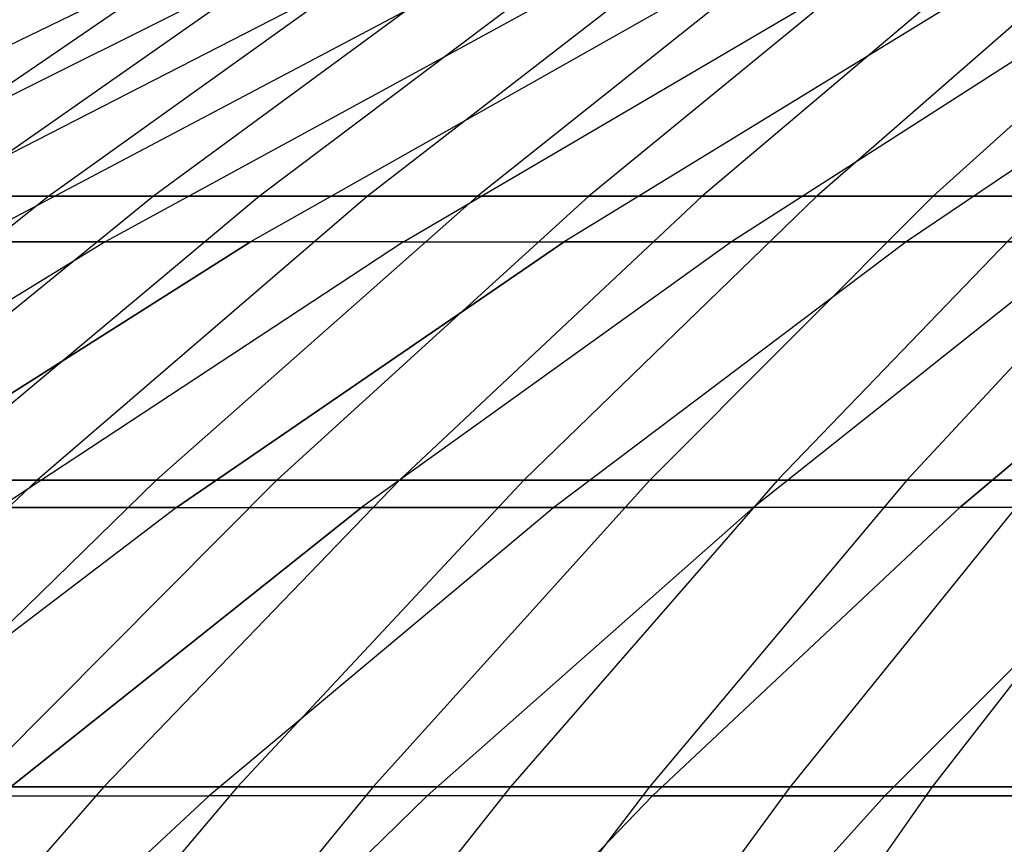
# Model space of a CAD drawing. Extents: x -125 to 125, y -143 to 0.
# Tile 162 of 241: x -17.64 to -13.61, y -31.78 to -28.41. Entities that reach past the tile are written whole.
import ezdxf

# ---------------------------------------------------------------- set-up
doc = ezdxf.new("R2010")
doc.units = 0
doc.header["$LTSCALE"] = 25.4
doc.layers.get('0').update_dxf_attribs({"linetype": 'CONTINUOUS'})

# ---------------------------------------------------------------- blocks, each defined once
blk = doc.blocks.new('NL2500026672_STL')
at = {"color": 0}
for p, q in [((-16.7869, -28.0583, -17.6959), (-18.3522, -29.1279, -19.346)), ((-16.7869, -28.0583, -17.6959), (-18.3522, -29.1279, -19.346)), ((-16.4101, -28.0583, 18.0459), (-17.9402, -29.1279, 19.7286)), ((-16.4101, -28.0583, 18.0459), (-17.9402, -29.1279, 19.7286)), ((-16.026, -28.0583, -18.3879), (-17.5203, -29.1279, -20.1024)), ((-16.026, -28.0583, -18.3879), (-17.5203, -29.1279, -20.1024)), ((-15.6348, -28.0583, 18.7217), (-17.0926, -29.1279, 20.4673)), ((-15.6348, -28.0583, 18.7217), (-17.0926, -29.1279, 20.4673)), ((-15.2366, -28.0583, -19.0471), (-16.6573, -29.1279, -20.8232)), ((-15.2366, -28.0583, -19.0471), (-16.6573, -29.1279, -20.8232)), ((-14.8316, -28.0583, 19.3641), (-16.2146, -29.1279, 21.1697)), ((-14.8316, -28.0583, 19.3641), (-16.2146, -29.1279, 21.1697)), ((-14.4201, -28.0583, -19.6725), (-15.7646, -29.1279, -21.5069)), ((-14.4201, -28.0583, -19.6725), (-15.7646, -29.1279, -21.5069)), ((-14.0021, -28.0583, 19.9722), (-15.3077, -29.1279, 21.8344)), ((-14.0021, -28.0583, 19.9722), (-15.3077, -29.1279, 21.8344)), ((-13.5779, -28.0583, -20.2629), (-14.844, -29.1279, -22.1523)), ((-13.5779, -28.0583, -20.2629), (-14.844, -29.1279, -22.1523)), ((-13.1477, -28.0583, 20.5447), (-14.3736, -29.1279, 22.4604)), ((-13.1477, -28.0583, 20.5447), (-14.3736, -29.1279, 22.4604)), ((-12.7116, -28.0583, -20.8173), (-13.8969, -29.1279, -22.7584)), ((-12.7116, -28.0583, -20.8173), (-13.8969, -29.1279, -22.7584)), ((-17.3002, -28.3239, 9.0059), (-19.3306, -29.3158, 10.0629)), ((-17.3002, -28.3239, -9.0059), (-19.3306, -29.3158, -10.0629)), ((-17.3002, -28.3239, -9.0059), (-19.3306, -29.3158, -10.0629)), ((-17.3002, -28.3239, 9.0059), (-19.3306, -29.3158, 10.0629)), ((-16.8909, -28.3239, 9.752), (-18.8732, -29.3158, 10.8965)), ((-16.8909, -28.3239, -9.752), (-18.8732, -29.3158, -10.8965)), ((-16.8909, -28.3239, -9.752), (-18.8732, -29.3158, -10.8965)), ((-16.8909, -28.3239, 9.752), (-18.8732, -29.3158, 10.8965)), ((-16.4495, -28.3239, 10.4795), (-18.38, -29.3158, 11.7093)), ((-16.4495, -28.3239, 10.4795), (-18.38, -29.3158, 11.7093)), ((-16.4495, -28.3239, -10.4795), (-18.38, -29.3158, -11.7093)), ((-16.4495, -28.3239, -10.4795), (-18.38, -29.3158, -11.7093)), ((-15.9767, -28.3239, 11.187), (-17.8517, -29.3158, 12.4999)), ((-15.9767, -28.3239, 11.187), (-17.8517, -29.3158, 12.4999)), ((-15.9767, -28.3239, -11.187), (-17.8517, -29.3158, -12.4999)), ((-15.9767, -28.3239, -11.187), (-17.8517, -29.3158, -12.4999)), ((-15.4735, -28.3239, 11.8733), (-17.2895, -29.3158, 13.2667)), ((-15.4735, -28.3239, 11.8733), (-17.2895, -29.3158, 13.2667)), ((-15.4735, -28.3239, -11.8733), (-17.2895, -29.3158, -13.2667)), ((-15.4735, -28.3239, -11.8733), (-17.2895, -29.3158, -13.2667)), ((-14.9409, -28.3239, 12.5369), (-16.6943, -29.3158, 14.0082)), ((-14.9409, -28.3239, 12.5369), (-16.6943, -29.3158, 14.0082)), ((-14.9409, -28.3239, -12.5369), (-16.6943, -29.3158, -14.0082)), ((-14.9409, -28.3239, -12.5369), (-16.6943, -29.3158, -14.0082)), ((-16.0674, -29.3158, 14.7231), (-14.3798, -28.3239, 13.1767)), ((-16.0674, -29.3158, 14.7231), (-14.3798, -28.3239, 13.1767)), ((-16.0674, -29.3158, -14.7231), (-14.3798, -28.3239, -13.1767)), ((-16.0674, -29.3158, -14.7231), (-14.3798, -28.3239, -13.1767)), ((-13.7914, -28.3239, 13.7914), (-15.4099, -29.3158, 15.4099)), ((-13.7914, -28.3239, -13.7914), (-15.4099, -29.3158, -15.4099)), ((-13.7914, -28.3239, -13.7914), (-15.4099, -29.3158, -15.4099)), ((-13.7914, -28.3239, 13.7914), (-15.4099, -29.3158, 15.4099)), ((-13.1767, -28.3239, 14.3798), (-14.7231, -29.3158, 16.0674)), ((-13.1767, -28.3239, -14.3798), (-14.7231, -29.3158, -16.0674)), ((-13.1767, -28.3239, -14.3798), (-14.7231, -29.3158, -16.0674)), ((-13.1767, -28.3239, 14.3798), (-14.7231, -29.3158, 16.0674)), ((-12.5369, -28.3239, 14.9409), (-14.0082, -29.3158, 16.6943)), ((-12.5369, -28.3239, 14.9409), (-14.0082, -29.3158, 16.6943)), ((-12.5369, -28.3239, -14.9409), (-14.0082, -29.3158, -16.6943)), ((-12.5369, -28.3239, -14.9409), (-14.0082, -29.3158, -16.6943)), ((-17.5203, -29.1279, -20.1024), (-18.9839, -30.2918, -21.7817)), ((-17.5203, -29.1279, -20.1024), (-18.9839, -30.2918, -21.7817)), ((-17.0926, -29.1279, 20.4673), (-18.5204, -30.2918, 22.1771)), ((-17.0926, -29.1279, 20.4673), (-18.5204, -30.2918, 22.1771)), ((-17.5203, -29.1279, -20.1024), (-18.3522, -29.1279, -19.346)), ((-17.5203, -29.1279, -20.1024), (-18.3522, -29.1279, -19.346)), ((-16.6573, -29.1279, -20.8232), (-18.0488, -30.2918, -22.5626)), ((-16.6573, -29.1279, -20.8232), (-18.0488, -30.2918, -22.5626)), ((-17.9402, -29.1279, 19.7286), (-17.0926, -29.1279, 20.4673)), ((-17.9402, -29.1279, 19.7286), (-17.0926, -29.1279, 20.4673)), ((-16.2146, -29.1279, 21.1697), (-17.5691, -30.2918, 22.9381)), ((-16.2146, -29.1279, 21.1697), (-17.5691, -30.2918, 22.9381)), ((-16.6573, -29.1279, -20.8232), (-17.5203, -29.1279, -20.1024)), ((-16.6573, -29.1279, -20.8232), (-17.5203, -29.1279, -20.1024)), ((-17.0926, -29.1279, 20.4673), (-16.2146, -29.1279, 21.1697)), ((-17.0926, -29.1279, 20.4673), (-16.2146, -29.1279, 21.1697)), ((-15.7646, -29.1279, -21.5069), (-17.0816, -30.2918, -23.3035)), ((-15.7646, -29.1279, -21.5069), (-17.0816, -30.2918, -23.3035)), ((-15.7646, -29.1279, -21.5069), (-16.6573, -29.1279, -20.8232)), ((-15.7646, -29.1279, -21.5069), (-16.6573, -29.1279, -20.8232)), ((-15.3077, -29.1279, 21.8344), (-16.5865, -30.2918, 23.6584)), ((-15.3077, -29.1279, 21.8344), (-16.5865, -30.2918, 23.6584)), ((-16.2146, -29.1279, 21.1697), (-15.3077, -29.1279, 21.8344)), ((-16.2146, -29.1279, 21.1697), (-15.3077, -29.1279, 21.8344)), ((-14.844, -29.1279, -22.1523), (-16.084, -30.2918, -24.0028)), ((-14.844, -29.1279, -22.1523), (-16.084, -30.2918, -24.0028)), ((-14.844, -29.1279, -22.1523), (-15.7646, -29.1279, -21.5069)), ((-14.844, -29.1279, -22.1523), (-15.7646, -29.1279, -21.5069)), ((-14.3736, -29.1279, 22.4604), (-15.5744, -30.2918, 24.3366)), ((-14.3736, -29.1279, 22.4604), (-15.5744, -30.2918, 24.3366)), ((-15.3077, -29.1279, 21.8344), (-14.3736, -29.1279, 22.4604)), ((-15.3077, -29.1279, 21.8344), (-14.3736, -29.1279, 22.4604)), ((-13.8969, -29.1279, -22.7584), (-15.0578, -30.2918, -24.6595)), ((-13.8969, -29.1279, -22.7584), (-15.0578, -30.2918, -24.6595)), ((-13.8969, -29.1279, -22.7584), (-14.844, -29.1279, -22.1523)), ((-13.8969, -29.1279, -22.7584), (-14.844, -29.1279, -22.1523)), ((-13.414, -29.1279, 23.0463), (-14.5346, -30.2918, 24.9715)), ((-13.414, -29.1279, 23.0463), (-14.5346, -30.2918, 24.9715)), ((-14.3736, -29.1279, 22.4604), (-13.414, -29.1279, 23.0463)), ((-14.3736, -29.1279, 22.4604), (-13.414, -29.1279, 23.0463)), ((-12.9251, -29.1279, -23.324), (-14.0049, -30.2918, -25.2724)), ((-12.9251, -29.1279, -23.324), (-14.0049, -30.2918, -25.2724)), ((-12.9251, -29.1279, -23.324), (-13.8969, -29.1279, -22.7584)), ((-12.9251, -29.1279, -23.324), (-13.8969, -29.1279, -22.7584)), ((-17.2895, -29.3158, 13.2667), (-19.0706, -30.4036, 14.6334)), ((-17.2895, -29.3158, 13.2667), (-19.0706, -30.4036, 14.6334)), ((-17.2895, -29.3158, -13.2667), (-19.0706, -30.4036, -14.6334)), ((-17.2895, -29.3158, -13.2667), (-19.0706, -30.4036, -14.6334)), ((-16.6943, -29.3158, 14.0082), (-18.4141, -30.4036, 15.4513)), ((-16.6943, -29.3158, 14.0082), (-18.4141, -30.4036, 15.4513)), ((-18.4141, -30.4036, -15.4513), (-16.6943, -29.3158, -14.0082)), ((-18.4141, -30.4036, -15.4513), (-16.6943, -29.3158, -14.0082)), ((-17.2895, -29.3158, 13.2667), (-17.8517, -29.3158, 12.4999)), ((-17.2895, -29.3158, 13.2667), (-17.8517, -29.3158, 12.4999)), ((-17.8517, -29.3158, -12.4999), (-17.2895, -29.3158, -13.2667)), ((-17.8517, -29.3158, -12.4999), (-17.2895, -29.3158, -13.2667)), ((-16.0674, -29.3158, 14.7231), (-17.7226, -30.4036, 16.2398)), ((-16.0674, -29.3158, 14.7231), (-17.7226, -30.4036, 16.2398)), ((-16.0674, -29.3158, -14.7231), (-17.7226, -30.4036, -16.2398)), ((-16.0674, -29.3158, -14.7231), (-17.7226, -30.4036, -16.2398)), ((-16.6943, -29.3158, 14.0082), (-17.2895, -29.3158, 13.2667)), ((-16.6943, -29.3158, 14.0082), (-17.2895, -29.3158, 13.2667)), ((-17.2895, -29.3158, -13.2667), (-16.6943, -29.3158, -14.0082)), ((-17.2895, -29.3158, -13.2667), (-16.6943, -29.3158, -14.0082)), ((-16.9974, -30.4036, 16.9974), (-15.4099, -29.3158, 15.4099)), ((-16.9974, -30.4036, 16.9974), (-15.4099, -29.3158, 15.4099)), ((-15.4099, -29.3158, -15.4099), (-16.9974, -30.4036, -16.9974)), ((-15.4099, -29.3158, -15.4099), (-16.9974, -30.4036, -16.9974)), ((-16.0674, -29.3158, 14.7231), (-16.6943, -29.3158, 14.0082)), ((-16.0674, -29.3158, 14.7231), (-16.6943, -29.3158, 14.0082)), ((-16.0674, -29.3158, -14.7231), (-16.6943, -29.3158, -14.0082)), ((-16.0674, -29.3158, -14.7231), (-16.6943, -29.3158, -14.0082)), ((-14.7231, -29.3158, 16.0674), (-16.2398, -30.4036, 17.7226)), ((-14.7231, -29.3158, -16.0674), (-16.2398, -30.4036, -17.7226)), ((-14.7231, -29.3158, -16.0674), (-16.2398, -30.4036, -17.7226)), ((-14.7231, -29.3158, 16.0674), (-16.2398, -30.4036, 17.7226)), ((-16.0674, -29.3158, 14.7231), (-15.4099, -29.3158, 15.4099)), ((-16.0674, -29.3158, 14.7231), (-15.4099, -29.3158, 15.4099)), ((-16.0674, -29.3158, -14.7231), (-15.4099, -29.3158, -15.4099)), ((-16.0674, -29.3158, -14.7231), (-15.4099, -29.3158, -15.4099)), ((-14.0082, -29.3158, 16.6943), (-15.4513, -30.4036, 18.4141)), ((-14.0082, -29.3158, -16.6943), (-15.4513, -30.4036, -18.4141)), ((-14.0082, -29.3158, 16.6943), (-15.4513, -30.4036, 18.4141)), ((-14.0082, -29.3158, -16.6943), (-15.4513, -30.4036, -18.4141)), ((-14.7231, -29.3158, 16.0674), (-15.4099, -29.3158, 15.4099)), ((-15.4099, -29.3158, -15.4099), (-14.7231, -29.3158, -16.0674)), ((-15.4099, -29.3158, -15.4099), (-14.7231, -29.3158, -16.0674)), ((-14.7231, -29.3158, 16.0674), (-15.4099, -29.3158, 15.4099)), ((-14.0082, -29.3158, 16.6943), (-14.7231, -29.3158, 16.0674)), ((-14.7231, -29.3158, -16.0674), (-14.0082, -29.3158, -16.6943)), ((-14.7231, -29.3158, -16.0674), (-14.0082, -29.3158, -16.6943)), ((-14.0082, -29.3158, 16.6943), (-14.7231, -29.3158, 16.0674)), ((-13.2667, -29.3158, 17.2895), (-14.6334, -30.4036, 19.0706)), ((-13.2667, -29.3158, 17.2895), (-14.6334, -30.4036, 19.0706)), ((-13.2667, -29.3158, -17.2895), (-14.6334, -30.4036, -19.0706)), ((-13.2667, -29.3158, -17.2895), (-14.6334, -30.4036, -19.0706)), ((-13.2667, -29.3158, 17.2895), (-14.0082, -29.3158, 16.6943)), ((-13.2667, -29.3158, 17.2895), (-14.0082, -29.3158, 16.6943)), ((-14.0082, -29.3158, -16.6943), (-13.2667, -29.3158, -17.2895)), ((-14.0082, -29.3158, -16.6943), (-13.2667, -29.3158, -17.2895)), ((-12.4999, -29.3158, 17.8517), (-13.7876, -30.4036, 19.6907)), ((-12.4999, -29.3158, 17.8517), (-13.7876, -30.4036, 19.6907)), ((-13.7876, -30.4036, -19.6907), (-12.4999, -29.3158, -17.8517)), ((-13.7876, -30.4036, -19.6907), (-12.4999, -29.3158, -17.8517)), ((-17.5691, -30.2918, 22.9381), (-18.8927, -31.548, 24.6663)), ((-17.5691, -30.2918, 22.9381), (-18.8927, -31.548, 24.6663)), ((-18.5204, -30.2918, 22.1771), (-17.5691, -30.2918, 22.9381)), ((-18.5204, -30.2918, 22.1771), (-17.5691, -30.2918, 22.9381)), ((-17.0816, -30.2918, -23.3035), (-18.3685, -31.548, -25.0592)), ((-17.0816, -30.2918, -23.3035), (-18.3685, -31.548, -25.0592)), ((-17.0816, -30.2918, -23.3035), (-18.0488, -30.2918, -22.5626)), ((-17.0816, -30.2918, -23.3035), (-18.0488, -30.2918, -22.5626)), ((-16.5865, -30.2918, 23.6584), (-17.8361, -31.548, 25.4409)), ((-16.5865, -30.2918, 23.6584), (-17.8361, -31.548, 25.4409)), ((-17.5691, -30.2918, 22.9381), (-16.5865, -30.2918, 23.6584)), ((-17.5691, -30.2918, 22.9381), (-16.5865, -30.2918, 23.6584)), ((-16.084, -30.2918, -24.0028), (-17.2958, -31.548, -25.8112)), ((-16.084, -30.2918, -24.0028), (-17.2958, -31.548, -25.8112)), ((-16.084, -30.2918, -24.0028), (-17.0816, -30.2918, -23.3035)), ((-16.084, -30.2918, -24.0028), (-17.0816, -30.2918, -23.3035)), ((-15.5744, -30.2918, 24.3366), (-16.7477, -31.548, 26.1702)), ((-15.5744, -30.2918, 24.3366), (-16.7477, -31.548, 26.1702)), ((-16.5865, -30.2918, 23.6584), (-15.5744, -30.2918, 24.3366)), ((-16.5865, -30.2918, 23.6584), (-15.5744, -30.2918, 24.3366)), ((-15.0578, -30.2918, -24.6595), (-16.1923, -31.548, -26.5174)), ((-15.0578, -30.2918, -24.6595), (-16.1923, -31.548, -26.5174)), ((-15.0578, -30.2918, -24.6595), (-16.084, -30.2918, -24.0028)), ((-15.0578, -30.2918, -24.6595), (-16.084, -30.2918, -24.0028)), ((-14.5346, -30.2918, 24.9715), (-15.6296, -31.548, 26.8529)), ((-14.5346, -30.2918, 24.9715), (-15.6296, -31.548, 26.8529)), ((-15.5744, -30.2918, 24.3366), (-14.5346, -30.2918, 24.9715)), ((-15.5744, -30.2918, 24.3366), (-14.5346, -30.2918, 24.9715)), ((-14.0049, -30.2918, -25.2724), (-15.06, -31.548, -27.1765)), ((-14.0049, -30.2918, -25.2724), (-15.06, -31.548, -27.1765)), ((-14.0049, -30.2918, -25.2724), (-15.0578, -30.2918, -24.6595)), ((-14.0049, -30.2918, -25.2724), (-15.0578, -30.2918, -24.6595)), ((-14.5346, -30.2918, 24.9715), (-13.4689, -30.2918, 25.5621)), ((-14.5346, -30.2918, 24.9715), (-13.4689, -30.2918, 25.5621)), ((-13.4689, -30.2918, 25.5621), (-14.4837, -31.548, 27.4879)), ((-13.4689, -30.2918, 25.5621), (-14.4837, -31.548, 27.4879)), ((-12.927, -30.2918, -25.8403), (-14.0049, -30.2918, -25.2724)), ((-12.927, -30.2918, -25.8403), (-14.0049, -30.2918, -25.2724)), ((-12.927, -30.2918, -25.8403), (-13.9009, -31.548, -27.7872)), ((-12.927, -30.2918, -25.8403), (-13.9009, -31.548, -27.7872)), ((-16.9974, -30.4036, 16.9974), (-18.5509, -31.5853, 18.5509)), ((-16.9974, -30.4036, 16.9974), (-18.5509, -31.5853, 18.5509)), ((-16.9974, -30.4036, -16.9974), (-18.5509, -31.5853, -18.5509)), ((-16.9974, -30.4036, -16.9974), (-18.5509, -31.5853, -18.5509)), ((-17.7241, -31.5853, 19.3424), (-16.2398, -30.4036, 17.7226)), ((-17.7241, -31.5853, 19.3424), (-16.2398, -30.4036, 17.7226)), ((-16.2398, -30.4036, -17.7226), (-17.7241, -31.5853, -19.3424)), ((-16.2398, -30.4036, -17.7226), (-17.7241, -31.5853, -19.3424)), ((-16.9974, -30.4036, 16.9974), (-17.7226, -30.4036, 16.2398)), ((-16.9974, -30.4036, 16.9974), (-17.7226, -30.4036, 16.2398)), ((-17.7226, -30.4036, -16.2398), (-16.9974, -30.4036, -16.9974)), ((-17.7226, -30.4036, -16.2398), (-16.9974, -30.4036, -16.9974)), ((-16.9974, -30.4036, 16.9974), (-16.2398, -30.4036, 17.7226)), ((-16.9974, -30.4036, 16.9974), (-16.2398, -30.4036, 17.7226)), ((-16.9974, -30.4036, -16.9974), (-16.2398, -30.4036, -17.7226)), ((-16.9974, -30.4036, -16.9974), (-16.2398, -30.4036, -17.7226)), ((-15.4513, -30.4036, 18.4141), (-16.8635, -31.5853, 20.0971)), ((-15.4513, -30.4036, -18.4141), (-16.8635, -31.5853, -20.0971)), ((-15.4513, -30.4036, 18.4141), (-16.8635, -31.5853, 20.0971)), ((-15.4513, -30.4036, -18.4141), (-16.8635, -31.5853, -20.0971)), ((-15.4513, -30.4036, 18.4141), (-16.2398, -30.4036, 17.7226)), ((-16.2398, -30.4036, -17.7226), (-15.4513, -30.4036, -18.4141)), ((-15.4513, -30.4036, 18.4141), (-16.2398, -30.4036, 17.7226)), ((-16.2398, -30.4036, -17.7226), (-15.4513, -30.4036, -18.4141)), ((-14.6334, -30.4036, 19.0706), (-15.9708, -31.5853, 20.8136)), ((-15.9708, -31.5853, -20.8136), (-14.6334, -30.4036, -19.0706)), ((-15.9708, -31.5853, -20.8136), (-14.6334, -30.4036, -19.0706)), ((-14.6334, -30.4036, 19.0706), (-15.9708, -31.5853, 20.8136)), ((-14.6334, -30.4036, 19.0706), (-15.4513, -30.4036, 18.4141)), ((-15.4513, -30.4036, -18.4141), (-14.6334, -30.4036, -19.0706)), ((-14.6334, -30.4036, 19.0706), (-15.4513, -30.4036, 18.4141)), ((-15.4513, -30.4036, -18.4141), (-14.6334, -30.4036, -19.0706)), ((-13.7876, -30.4036, 19.6907), (-15.0477, -31.5853, 21.4904)), ((-13.7876, -30.4036, 19.6907), (-15.0477, -31.5853, 21.4904)), ((-15.0477, -31.5853, -21.4904), (-13.7876, -30.4036, -19.6907)), ((-15.0477, -31.5853, -21.4904), (-13.7876, -30.4036, -19.6907)), ((-13.7876, -30.4036, 19.6907), (-14.6334, -30.4036, 19.0706)), ((-13.7876, -30.4036, 19.6907), (-14.6334, -30.4036, 19.0706)), ((-13.7876, -30.4036, -19.6907), (-14.6334, -30.4036, -19.0706)), ((-13.7876, -30.4036, -19.6907), (-14.6334, -30.4036, -19.0706)), ((-12.9156, -30.4036, 20.2734), (-14.096, -31.5853, 22.1263)), ((-12.9156, -30.4036, 20.2734), (-14.096, -31.5853, 22.1263)), ((-12.9156, -30.4036, -20.2734), (-14.096, -31.5853, -22.1263)), ((-12.9156, -30.4036, -20.2734), (-14.096, -31.5853, -22.1263)), ((-12.9156, -30.4036, 20.2734), (-13.7876, -30.4036, 19.6907)), ((-12.9156, -30.4036, 20.2734), (-13.7876, -30.4036, 19.6907)), ((-12.9156, -30.4036, -20.2734), (-13.7876, -30.4036, -19.6907)), ((-12.9156, -30.4036, -20.2734), (-13.7876, -30.4036, -19.6907)), ((-17.2958, -31.548, -25.8112), (-18.4772, -32.8942, -27.5744)), ((-17.2958, -31.548, -25.8112), (-18.4772, -32.8942, -27.5744)), ((-17.2958, -31.548, -25.8112), (-18.3685, -31.548, -25.0592)), ((-17.2958, -31.548, -25.8112), (-18.3685, -31.548, -25.0592)), ((-16.7477, -31.548, 26.1702), (-17.8917, -32.8942, 27.9578)), ((-16.7477, -31.548, 26.1702), (-17.8917, -32.8942, 27.9578)), ((-17.8361, -31.548, 25.4409), (-16.7477, -31.548, 26.1702)), ((-17.8361, -31.548, 25.4409), (-16.7477, -31.548, 26.1702)), ((-16.1923, -31.548, -26.5174), (-17.2983, -32.8942, -28.3288)), ((-16.1923, -31.548, -26.5174), (-17.2983, -32.8942, -28.3288)), ((-16.1923, -31.548, -26.5174), (-17.2958, -31.548, -25.8112)), ((-16.1923, -31.548, -26.5174), (-17.2958, -31.548, -25.8112)), ((-16.7477, -31.548, 26.1702), (-15.6296, -31.548, 26.8529)), ((-16.7477, -31.548, 26.1702), (-15.6296, -31.548, 26.8529)), ((-15.6296, -31.548, 26.8529), (-16.6972, -32.8942, 28.6872)), ((-15.6296, -31.548, 26.8529), (-16.6972, -32.8942, 28.6872)), ((-15.06, -31.548, -27.1765), (-16.1923, -31.548, -26.5174)), ((-15.06, -31.548, -27.1765), (-16.1923, -31.548, -26.5174)), ((-15.06, -31.548, -27.1765), (-16.0887, -32.8942, -29.0328)), ((-15.06, -31.548, -27.1765), (-16.0887, -32.8942, -29.0328)), ((-15.6296, -31.548, 26.8529), (-14.4837, -31.548, 27.4879)), ((-15.6296, -31.548, 26.8529), (-14.4837, -31.548, 27.4879)), ((-14.4837, -31.548, 27.4879), (-15.473, -32.8942, 29.3656)), ((-14.4837, -31.548, 27.4879), (-15.473, -32.8942, 29.3656)), ((-13.9009, -31.548, -27.7872), (-15.06, -31.548, -27.1765)), ((-13.9009, -31.548, -27.7872), (-15.06, -31.548, -27.1765)), ((-13.9009, -31.548, -27.7872), (-14.8505, -32.8942, -29.6853)), ((-13.9009, -31.548, -27.7872), (-14.8505, -32.8942, -29.6853)), ((-14.4837, -31.548, 27.4879), (-13.312, -31.548, 28.0741)), ((-14.4837, -31.548, 27.4879), (-13.312, -31.548, 28.0741)), ((-12.7172, -31.548, -28.3485), (-13.9009, -31.548, -27.7872)), ((-12.7172, -31.548, -28.3485), (-13.9009, -31.548, -27.7872)), ((-18.2423, -32.8588, 21.7403), (-16.8635, -31.5853, 20.0971)), ((-18.2423, -32.8588, 21.7403), (-16.8635, -31.5853, 20.0971)), ((-18.2423, -32.8588, -21.7403), (-16.8635, -31.5853, -20.0971)), ((-18.2423, -32.8588, -21.7403), (-16.8635, -31.5853, -20.0971)), ((-17.7241, -31.5853, 19.3424), (-16.8635, -31.5853, 20.0971)), ((-17.7241, -31.5853, 19.3424), (-16.8635, -31.5853, 20.0971)), ((-17.7241, -31.5853, -19.3424), (-16.8635, -31.5853, -20.0971)), ((-17.7241, -31.5853, -19.3424), (-16.8635, -31.5853, -20.0971)), ((-15.9708, -31.5853, 20.8136), (-17.2767, -32.8588, 22.5154)), ((-17.2767, -32.8588, -22.5154), (-15.9708, -31.5853, -20.8136)), ((-17.2767, -32.8588, -22.5154), (-15.9708, -31.5853, -20.8136)), ((-15.9708, -31.5853, 20.8136), (-17.2767, -32.8588, 22.5154)), ((-15.9708, -31.5853, 20.8136), (-16.8635, -31.5853, 20.0971)), ((-15.9708, -31.5853, -20.8136), (-16.8635, -31.5853, -20.0971)), ((-15.9708, -31.5853, -20.8136), (-16.8635, -31.5853, -20.0971)), ((-15.9708, -31.5853, 20.8136), (-16.8635, -31.5853, 20.0971)), ((-15.0477, -31.5853, 21.4904), (-16.2781, -32.8588, 23.2475)), ((-15.0477, -31.5853, -21.4904), (-16.2781, -32.8588, -23.2475)), ((-15.0477, -31.5853, -21.4904), (-16.2781, -32.8588, -23.2475)), ((-15.0477, -31.5853, 21.4904), (-16.2781, -32.8588, 23.2475)), ((-15.0477, -31.5853, 21.4904), (-15.9708, -31.5853, 20.8136)), ((-15.0477, -31.5853, -21.4904), (-15.9708, -31.5853, -20.8136)), ((-15.0477, -31.5853, -21.4904), (-15.9708, -31.5853, -20.8136)), ((-15.0477, -31.5853, 21.4904), (-15.9708, -31.5853, 20.8136)), ((-14.096, -31.5853, 22.1263), (-15.2486, -32.8588, 23.9355)), ((-14.096, -31.5853, 22.1263), (-15.2486, -32.8588, 23.9355)), ((-14.096, -31.5853, -22.1263), (-15.2486, -32.8588, -23.9355)), ((-14.096, -31.5853, -22.1263), (-15.2486, -32.8588, -23.9355)), ((-14.096, -31.5853, 22.1263), (-15.0477, -31.5853, 21.4904)), ((-14.096, -31.5853, 22.1263), (-15.0477, -31.5853, 21.4904)), ((-15.0477, -31.5853, -21.4904), (-14.096, -31.5853, -22.1263)), ((-15.0477, -31.5853, -21.4904), (-14.096, -31.5853, -22.1263)), ((-13.1175, -31.5853, 22.7201), (-14.096, -31.5853, 22.1263)), ((-13.1175, -31.5853, 22.7201), (-14.096, -31.5853, 22.1263)), ((-14.096, -31.5853, -22.1263), (-13.1175, -31.5853, -22.7201)), ((-14.096, -31.5853, -22.1263), (-13.1175, -31.5853, -22.7201))]:
    blk.add_line(p, q, dxfattribs=at)

msp = doc.modelspace()

# ---------------------------------------------------------------- block references
at = {"color": 253}
msp.add_blockref('NL2500026672_STL', (0, 0), dxfattribs=at)

doc.saveas('drawing.dxf')
